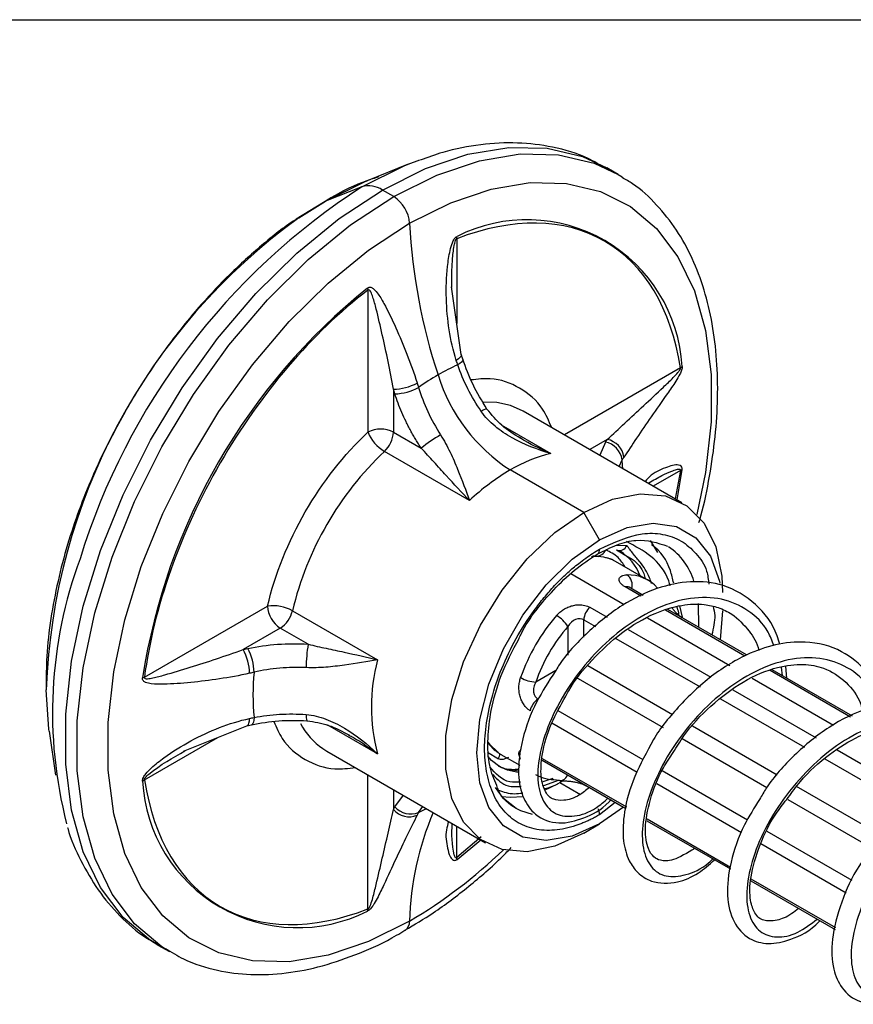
# Model space of a CAD drawing. Header units: millimetres. Extents: x 25 to 1092, y 25 to 838.
# Tile 49 of 81: x 297 to 335, y 794 to 838. Entities that reach past the tile are written whole.
import ezdxf

# ---------------------------------------------------------------- set-up
doc = ezdxf.new("R2010")
doc.units = ezdxf.units.MM
doc.header["$LTSCALE"] = 4
doc.linetypes.add('SLD-Solid', pattern=[0])
doc.layers.add('TEXT', color=140, linetype='SLD-Solid', lineweight=25)

msp = doc.modelspace()

# ---------------------------------------------------------------- linework, layer by layer
for p, q in [((314.8, 831.763), (312.967, 831.025)), ((314.8, 831.763), (315.308, 831.956)), ((324.153, 831.303), (323.643, 831.598)), ((324.153, 831.303), (324.329, 831.198)), ((312.735, 830.75), (311.106, 830.112)), ((314.154, 830.313), (313.644, 830.607)), ((311.017, 830.051), (309.807, 829.303)), ((309.92, 829.362), (311.106, 830.112)), ((316.965, 828.438), (316.965, 824.655)), ((313.005, 826.152), (313.005, 819.815)), ((317.163, 823.274), (316.731, 826.294)), ((317.226, 823.076), (317.163, 823.274)), ((326.93, 822.684), (321.756, 819.697)), ((314.137, 821.728), (314.137, 819.815)), ((314.201, 821.524), (314.137, 821.728)), ((326.997, 816.672), (319.926, 820.754)), ((314.137, 819.815), (315.378, 819.098)), ((318.947, 820.141), (321.158, 818.864)), ((323.664, 819.492), (322.887, 819.044)), ((323.584, 819.372), (323.334, 818.786)), ((323.584, 819.372), (323.664, 819.492)), ((317.53, 816.77), (313.737, 818.959)), ((324.201, 818.286), (324.333, 818.586)), ((322.622, 816.239), (319.344, 818.131)), ((326.93, 818.111), (325.716, 817.411)), ((326.93, 818.111), (326.692, 816.847)), ((326.778, 816.798), (327.001, 818.144)), ((323.329, 815.014), (322.622, 816.239)), ((325.928, 814.452), (325.594, 814.982)), ((324.073, 814.571), (324.569, 814.276)), ((324.076, 814.776), (324.534, 814.764)), ((323.278, 814.263), (323.021, 814.303)), ((325.475, 813.22), (323.925, 814.115)), ((322.044, 813.51), (324.428, 812.134)), ((325.185, 812.502), (324.468, 812.916)), ((325.269, 812.542), (324.64, 812.905)), ((303.041, 808.893), (308.529, 812.062)), ((322.897, 812.009), (323.666, 811.565)), ((329.874, 809.884), (326.366, 811.909)), ((327.028, 811.569), (326.896, 812.069)), ((327.725, 812.182), (327.728, 811.122)), ((309.636, 811.856), (313.429, 809.666)), ((322.622, 811.452), (323.14, 811.153)), ((322.622, 810.683), (322.622, 811.452)), ((325.461, 811.537), (329.127, 809.421)), ((329.8, 809.838), (326.265, 811.878)), ((328.809, 811.849), (328.705, 810.558)), ((309.095, 811.082), (307.438, 810.125)), ((310.337, 810.365), (309.095, 811.082)), ((321.915, 811.161), (321.915, 809.875)), ((324.597, 811.027), (328.284, 808.899)), ((324.055, 810.625), (327.802, 808.461)), ((307.438, 810.125), (307.647, 810.171)), ((326.575, 807.22), (322.799, 809.4)), ((331.478, 808.957), (331.429, 809.347)), ((331.671, 808.846), (331.622, 809.37)), ((321.37, 809.188), (320.479, 808.673)), ((322.268, 808.89), (326.156, 806.646)), ((330.122, 808.847), (333.751, 806.752)), ((334.509, 807.119), (330.927, 809.187)), ((334.593, 807.16), (331.016, 809.224)), ((329.262, 808.334), (332.975, 806.191)), ((328.721, 807.931), (332.457, 805.774)), ((325.274, 805.206), (321.481, 807.395)), ((304.781, 805.596), (307.612, 806.732)), ((307.612, 806.732), (307.815, 806.776)), ((313.429, 805.477), (311.217, 806.753)), ((325.001, 804.647), (321.194, 806.846)), ((331.246, 804.524), (327.466, 806.706)), ((298.802, 806.488), (299.079, 804.531)), ((303.041, 804.321), (306.318, 806.213)), ((327.002, 806.158), (330.779, 803.977)), ((310.998, 805.709), (311.176, 805.598)), ((311.176, 805.598), (318.247, 801.516)), ((318.326, 805.56), (318.816, 805.251)), ((318.926, 805.454), (319.766, 804.969)), ((333.906, 805.653), (337.599, 803.521)), ((320.766, 805.189), (324.498, 803.035)), ((320.771, 805.275), (324.518, 803.112)), ((333.361, 805.252), (337.109, 803.089)), ((313.005, 798.566), (313.005, 804.542)), ((329.911, 802.529), (326.116, 804.719)), ((321.235, 804.38), (320.797, 804.224)), ((320.839, 804.073), (321.534, 804.321)), ((320.868, 803.853), (321.462, 804.138)), ((321.559, 804.282), (321.714, 804.279)), ((321.561, 804.194), (322.468, 803.671)), ((322.726, 804.058), (322.716, 804.064)), ((322.726, 804.058), (324.498, 803.035)), ((329.656, 801.96), (325.879, 804.141)), ((335.884, 801.846), (332.108, 804.026)), ((314.137, 803.889), (314.137, 802.991)), ((314.201, 803.12), (314.585, 803.63)), ((314.137, 802.991), (314.201, 803.12)), ((315.256, 802.865), (315.451, 803.13)), ((324.015, 803.313), (323.329, 802.766)), ((331.717, 803.436), (335.467, 801.271)), ((324.395, 803.094), (323.329, 802.357)), ((316.965, 800.852), (316.965, 802.256)), ((322.622, 801.949), (323.329, 802.357)), ((325.431, 802.496), (329.154, 800.347)), ((325.431, 802.496), (329.153, 800.347)), ((325.445, 802.577), (329.162, 800.431)), ((334.583, 799.831), (330.792, 802.02)), ((318.051, 801.785), (316.965, 800.852)), ((316.972, 800.774), (318.029, 801.642)), ((334.313, 799.272), (330.507, 801.469)), ((330.071, 799.818), (333.818, 797.655)), ((330.071, 799.817), (333.818, 797.654)), ((330.073, 799.905), (333.837, 797.732)), ((303.645, 796.956), (304.154, 796.662)), ((304.154, 796.662), (303.978, 796.767))]:
    msp.add_line(p, q)
at = {"flags": 128}
for points in [[(313.644, 830.607), (315.57, 831.567), (317.459, 832.205), (319.278, 832.508), (320.992, 832.472), (322.569, 832.097), (323.643, 831.598)], [(314.154, 830.313), (316.079, 831.273), (317.969, 831.91), (319.788, 832.214), (321.502, 832.178), (323.078, 831.803), (324.153, 831.303)], [(312.735, 830.75), (314.616, 831.687), (314.8, 831.763)], [(311.106, 830.112), (312.877, 830.988), (312.967, 831.025)], [(314.86, 829.128), (316.694, 830.042), (318.494, 830.649), (320.226, 830.938), (321.858, 830.904), (323.36, 830.546), (324.703, 829.873), (325.863, 828.896), (326.818, 827.634), (327.551, 826.11), (328.047, 824.352), (328.297, 822.393), (328.297, 820.271), (328.047, 818.023), (327.665, 816.145)], [(303.645, 796.956), (303.308, 797.163), (302.09, 798.189), (301.087, 799.515), (300.318, 801.115), (299.798, 802.961), (299.535, 805.017), (299.535, 807.246), (299.798, 809.606), (300.318, 812.053), (301.087, 814.541), (302.09, 817.025), (303.308, 819.457), (304.719, 821.792), (306.296, 823.988), (308.01, 826.003), (309.828, 827.799), (311.718, 829.344), (313.644, 830.607)], [(303.978, 796.767), (303.818, 796.869), (302.6, 797.895), (301.597, 799.221), (300.828, 800.821), (300.307, 802.667), (300.044, 804.723), (300.044, 806.952), (300.307, 809.312), (300.828, 811.759), (301.597, 814.247), (302.6, 816.73), (303.818, 819.163), (305.229, 821.498), (306.805, 823.694), (308.519, 825.709), (310.338, 827.505), (312.228, 829.05), (314.154, 830.313)], [(314.86, 798.022), (313.026, 797.108), (311.226, 796.501), (309.494, 796.212), (307.862, 796.246), (306.36, 796.603), (305.016, 797.276), (303.856, 798.253), (302.901, 799.516), (302.169, 801.04), (301.673, 802.798), (301.423, 804.756), (301.423, 806.879), (301.673, 809.126), (302.169, 811.457), (302.901, 813.827), (303.856, 816.192), (305.016, 818.508), (306.36, 820.733), (307.862, 822.824), (309.494, 824.743), (311.226, 826.453), (313.026, 827.924), (314.86, 829.128)], [(317.163, 823.274), (317.166, 823.246), (317.148, 823.195), (317.104, 823.138), (317.033, 823.077), (316.94, 823.014)], [(317.226, 823.075), (317.229, 823.048), (317.211, 822.998), (317.167, 822.941), (317.096, 822.881), (317.003, 822.819)], [(319.926, 820.754), (319.926, 820.754), (319.361, 821.005), (318.74, 821.139), (318.147, 821.16)], [(324.363, 818.192), (324.353, 818.346), (324.333, 818.586)], [(322.622, 816.239), (323.908, 816.825), (325.139, 817.074), (326.259, 816.973), (327.22, 816.529), (327.98, 815.759), (328.506, 814.699), (328.775, 813.393), (328.809, 812.666)], [(322.622, 801.949), (321.336, 801.363), (320.105, 801.114), (318.985, 801.214), (318.024, 801.659), (317.264, 802.428), (316.738, 803.489), (316.469, 804.795), (316.469, 806.288), (316.738, 807.905), (317.264, 809.573), (318.024, 811.22), (318.985, 812.775), (320.105, 814.168), (321.336, 815.34), (322.622, 816.239)], [(323.329, 815.014), (324.548, 815.559), (325.707, 815.76), (326.746, 815.606), (327.614, 815.105), (328.266, 814.282), (328.672, 813.178), (328.691, 813.086)], [(323.329, 802.357), (322.11, 801.812), (320.951, 801.611), (319.912, 801.766), (319.045, 802.267), (318.392, 803.09), (317.986, 804.193), (317.849, 805.522), (317.986, 807.009), (318.392, 808.581), (319.045, 810.158), (319.912, 811.661), (320.951, 813.014), (322.11, 814.151), (323.329, 815.014)], [(323.223, 814.375), (323.225, 814.377), (323.229, 814.379)], [(298.802, 806.488), (298.788, 806.585), (298.663, 808.338)], [(307.612, 806.732), (307.637, 806.743), (307.673, 806.784), (307.7, 806.851), (307.718, 806.942), (307.726, 807.054)], [(307.927, 807.097), (307.919, 806.986), (307.902, 806.895), (307.875, 806.828), (307.84, 806.787), (307.816, 806.776)], [(318.348, 806), (318.415, 805.906), (318.805, 805.531)], [(318.882, 804.902), (318.516, 805.179), (318.355, 805.355)], [(318.812, 804.944), (319.084, 804.83), (319.716, 804.726)], [(319.703, 804.652), (319.225, 804.748), (318.882, 804.902)], [(319.601, 803.044), (319.047, 803.491), (318.693, 803.984)], [(318.969, 803.582), (319.343, 803.545), (319.921, 803.583)], [(320.343, 802.772), (319.81, 802.937), (319.601, 803.044)]]:
    msp.add_lwpolyline(points, dxfattribs=at)
for centre, radius, start, end in [((313.04, 829.725), 1.069, 55.5963, 106.5598), ((329.148, 805.261), 30.316, 122.7792, 162.8998), ((313.317, 829.012), 1.547, 4.3, 57.2761), ((325.785, 807.342), 27.14, 125.7722, 177.8977), ((340.38, 830.423), 25.553, 182.9056, 198.3754), ((320.095, 822.367), 6.916, 3.1465, 116.8428), ((316.092, 828.553), 0.881, 352.5249, 359.0318), ((330.327, 804.645), 27.693, 128.7678, 171.2322), ((312.209, 826.026), 0.807, 9.0368, 15.2078), ((321.208, 813.599), 10.133, 114.513, 120.0728), ((326.467, 823.287), 0.76, 307.4576, 314.6356), ((314.114, 823.963), 2.235, 270.5856, 298.9285), ((322.08, 812.088), 11.878, 120.0617, 125.0625), ((323.552, 824.66), 7.768, 197.1652, 237.1999), ((314.146, 823.817), 2.294, 271.381, 298.9494), ((318.346, 820.39), 0.459, 94.8312, 130.008), ((313.571, 818.723), 1.23, 62.6097, 117.3903), ((314.636, 820.469), 1.757, 201.8617, 239.2165), ((312.885, 819.879), 1.253, 312.8179, 357.0746), ((319.807, 813.639), 7.029, 120.5101, 129.0513), ((323.413, 818.459), 0.929, 7.8697, 79.3413), ((323.483, 818.575), 0.935, 7.7038, 78.8652), ((323.704, 808.469), 14.47, 133.5347, 166.4653), ((322.657, 812.545), 6.495, 103.3452, 120.6719), ((324.455, 809.43), 10.091, 120.4315, 133.3358), ((326.713, 818.678), 0.607, 290.918, 298.3805), ((323.172, 814.75), 0.464, 268.6491, 337.0804), ((323.077, 814.581), 0.253, 307.0336, 5.503), ((324.213, 814.883), 0.342, 245.9848, 339.6022), ((324.854, 812.387), 2.787, 16.3981, 56.217), ((318.721, 807.317), 19.776, 159.7074, 194.5075), ((323.138, 812.157), 2.114, 79.6984, 94.7582), ((323.089, 812.654), 2.184, 20.4074, 58.1904), ((324.598, 811.709), 1.746, 41.6616, 91.6761), ((324.221, 812.999), 0.56, 343.2297, 54.3562), ((324.543, 812.722), 0.207, 62.0793, 110.9809), ((308.778, 810.322), 1.758, 60.7881, 98.1322), ((309.757, 812.118), 1.229, 182.6055, 237.3945), ((323.404, 811.412), 0.783, 130.3659, 177.0682), ((308.414, 812.134), 1.253, 302.9246, 347.1828), ((327.822, 806.092), 8.484, 139.1583, 160.8417), ((320.618, 810.29), 1.563, 33.8788, 59.7745), ((305.491, 809.028), 2.235, 1.0679, 29.4197), ((305.634, 809.073), 2.293, 1.0469, 28.6244), ((317.282, 809.259), 7.033, 170.9519, 179.488), ((321.317, 807.571), 8.161, 165.1273, 194.8727), ((302.752, 809.647), 0.807, 284.7884, 290.9589), ((318.865, 808.106), 10.985, 174.7316, 185.2684), ((320.585, 810.233), 1.563, 240.2305, 266.1141), ((321.006, 807.258), 0.783, 122.9312, 169.6347), ((310.782, 807.16), 0.537, 172.609, 202.5784), ((312.847, 808.382), 3.249, 208.5385, 235.3301), ((318.972, 805.821), 0.335, 221.4025, 239.9675), ((318.279, 805.528), 0.604, 332.714, 357.0052), ((321.37, 806.147), 1.822, 240.6072, 271.0793), ((321.562, 804.641), 0.353, 243.4116, 342.6837), ((302.505, 805.02), 0.881, 300.9666, 307.4736), ((309.864, 804.644), 6.916, 183.1465, 296.8428), ((314.906, 803.725), 0.929, 220.6603, 292.1258), ((314.841, 803.606), 0.935, 221.1365, 292.2916), ((327.894, 797.724), 13.038, 156.7813, 178.691), ((311.255, 811.665), 9.667, 294.4506, 296.801), ((322.638, 802.746), 0.692, 1.6697, 24.3839), ((303.34, 817.496), 22.626, 300.606, 313.9308), ((316.366, 800.757), 0.607, 1.6151, 9.0777), ((312.252, 798.665), 0.76, 345.363, 352.5408), ((314.374, 797.999), 0.486, 306.4007, 2.6776)]:
    msp.add_arc(centre, radius, start, end)
for points, knots in [([(323.596, 831.582), (323.339, 831.734), (322.608, 832.168), (321.277, 832.549), (319.669, 832.752), (318.025, 832.66), (316.572, 832.394), (315.671, 832.061), (315.337, 831.938)], [0, 0, 0, 0, 0.110049, 0.312517, 0.500891, 0.692395, 0.886097, 1, 1, 1, 1]), ([(313.467, 831.189), (313.298, 831.136), (312.589, 830.911), (311.766, 830.521), (311.126, 830.12), (311.017, 830.051)], [0, 0, 0, 0, 0.2059104, 0.8640856, 1, 1, 1, 1]), ([(327.756, 815.783), (327.786, 815.886), (327.987, 816.581), (328.242, 817.867), (328.502, 819.629), (328.609, 821.365), (328.569, 823.05), (328.369, 824.661), (328.007, 826.177), (327.477, 827.581), (326.775, 828.858), (325.882, 829.972), (325.059, 830.756), (324.486, 831.071), (324.327, 831.159)], [0, 0, 0, 0, 0.015296, 0.103603, 0.194058, 0.286026, 0.379122, 0.473149, 0.568021, 0.663822, 0.760821, 0.859574, 0.961103, 1, 1, 1, 1]), ([(309.807, 829.303), (309.795, 829.295), (309.268, 828.97), (308.271, 828.157), (306.869, 826.906), (305.631, 825.592), (304.603, 824.357), (303.699, 823.142), (302.93, 822.003), (302.456, 821.203), (302.249, 820.855)], [0, 0, 0, 0, 0.004126, 0.181317, 0.353226, 0.5136, 0.653783, 0.766397, 0.898225, 1, 1, 1, 1]), ([(326.93, 822.684), (326.516, 825.324), (325.333, 827.299), (321.76, 829.363), (319.458, 829.4), (316.965, 828.438)], [0, 0, 0, 0, 0.5, 0.5, 1, 1, 1, 1]), ([(316.94, 823.014), (316.798, 823.459), (316.696, 823.915), (316.553, 824.837), (316.512, 825.304), (316.486, 826.248), (316.499, 826.723), (316.576, 827.434), (316.61, 827.672), (316.691, 828.027), (316.723, 828.146), (316.791, 828.318), (316.818, 828.375), (316.885, 828.477), (316.926, 828.52), (316.972, 828.538)], [0, 0, 0, 0, 0.25, 0.25, 0.5, 0.5, 0.75, 0.75, 0.875, 0.875, 0.9375, 0.9375, 0.96875, 0.96875, 1, 1, 1, 1]), ([(316.74, 826.267), (316.739, 826.566), (316.738, 827.077), (316.783, 827.701), (316.836, 828.097), (316.875, 828.295), (316.916, 828.388), (316.932, 828.414), (316.946, 828.429), (316.957, 828.436), (316.962, 828.438), (316.965, 828.438)], [0, 0, 0, 0, 0.412695, 0.706577, 0.853472, 0.952011, 0.967463, 0.979896, 0.990218, 0.99507, 1, 1, 1, 1]), ([(313.005, 826.152), (310.512, 824.236), (308.211, 821.541), (304.637, 815.351), (303.454, 812.011), (303.041, 808.893)], [0, 0, 0, 0, 0.5, 0.5, 1, 1, 1, 1]), ([(312.987, 826.237), (313.033, 826.273), (313.082, 826.281), (313.166, 826.265), (313.203, 826.244), (313.305, 826.168), (313.362, 826.1), (313.525, 825.884), (313.619, 825.722), (313.897, 825.216), (314.072, 824.849), (314.415, 824.092), (314.582, 823.699), (314.903, 822.88), (315.057, 822.455), (315.195, 822.007)], [0, 0, 0, 0, 0.03125, 0.03125, 0.0625, 0.0625, 0.125, 0.125, 0.25, 0.25, 0.5, 0.5, 0.75, 0.75, 1, 1, 1, 1]), ([(314.137, 821.728), (314.064, 822.151), (313.983, 822.562), (313.817, 823.371), (313.731, 823.768), (313.555, 824.55), (313.466, 824.937), (313.324, 825.488), (313.276, 825.668), (313.194, 825.919), (313.165, 826), (313.113, 826.1), (313.095, 826.131), (313.053, 826.169), (313.028, 826.175), (313.005, 826.152)], [0, 0, 0, 0, 0.25, 0.25, 0.5, 0.5, 0.75, 0.75, 0.875, 0.875, 0.9375, 0.9375, 0.96875, 0.96875, 1, 1, 1, 1]), ([(318.307, 820.847), (318.087, 821.205), (317.644, 821.922), (317.365, 822.691), (317.226, 823.076)], [0, 0, 0, 0, 0.498681, 1, 1, 1, 1]), ([(318.051, 820.741), (317.827, 821.067), (317.628, 821.404), (317.277, 822.099), (317.124, 822.46), (317.003, 822.819)], [0, 0, 0, 0, 0.5, 0.5, 1, 1, 1, 1]), ([(323.664, 819.492), (323.92, 819.725), (324.184, 819.97), (324.726, 820.474), (325.005, 820.735), (325.578, 821.269), (325.874, 821.543), (326.317, 821.962), (326.465, 822.103), (326.681, 822.323), (326.753, 822.398), (326.848, 822.512), (326.878, 822.551), (326.924, 822.626), (326.937, 822.662), (326.93, 822.684)], [0, 0, 0, 0, 0.25, 0.25, 0.5, 0.5, 0.75, 0.75, 0.875, 0.875, 0.9375, 0.9375, 0.96875, 0.96875, 1, 1, 1, 1]), ([(327.001, 822.747), (327.009, 822.698), (326.998, 822.635), (326.959, 822.515), (326.932, 822.457), (326.85, 822.292), (326.788, 822.19), (326.601, 821.895), (326.474, 821.712), (326.099, 821.175), (325.855, 820.832), (325.397, 820.172), (325.181, 819.854), (324.775, 819.249), (324.586, 818.962), (324.409, 818.701)], [0, 0, 0, 0, 0.03125, 0.03125, 0.0625, 0.0625, 0.125, 0.125, 0.25, 0.25, 0.5, 0.5, 0.75, 0.75, 1, 1, 1, 1]), ([(321.191, 820.023), (321.067, 820.312), (320.738, 821.08), (319.794, 821.832), (318.693, 822.269), (317.888, 822.175), (317.602, 822.142)], [0, 0, 0, 0, 0.190236, 0.507452, 0.824668, 1, 1, 1, 1]), ([(315.256, 821.81), (315.367, 821.445), (315.505, 821.086), (315.833, 820.378), (316.026, 820.027), (316.238, 819.695)], [0, 0, 0, 0, 0.5, 0.5, 1, 1, 1, 1]), ([(315.378, 819.098), (315.337, 819.161), (315.253, 819.289), (315.133, 819.483), (315.018, 819.68), (314.907, 819.88), (314.8, 820.082), (314.665, 820.353), (314.509, 820.695), (314.341, 821.109), (314.248, 821.386), (314.201, 821.524)], [0, 0, 0, 0, 0.083757, 0.167289, 0.250723, 0.334189, 0.417816, 0.501732, 0.667922, 0.833676, 1, 1, 1, 1]), ([(302.249, 820.855), (301.861, 820.148), (301.316, 819.152), (300.634, 817.637), (300.111, 816.334), (299.592, 814.778), (299.164, 813.158), (298.852, 811.492), (298.668, 809.9), (298.666, 808.899), (298.665, 808.436)], [0, 0, 0, 0, 0.1744055, 0.245342, 0.3625017, 0.483247, 0.6118837, 0.7451213, 0.8817436, 1, 1, 1, 1]), ([(321.158, 818.864), (320.55, 819.035), (319.964, 819.263), (319.158, 819.716), (318.899, 819.888), (318.431, 820.277), (318.221, 820.493), (318.051, 820.741)], [0, 0, 0, 0, 0.5, 0.5, 0.75, 0.75, 1, 1, 1, 1]), ([(319.81, 819.534), (319.515, 819.714), (318.946, 820.061), (318.515, 820.592), (318.307, 820.847)], [0, 0, 0, 0, 0.518116, 1, 1, 1, 1]), ([(316.238, 819.695), (316.401, 819.442), (316.537, 819.184), (316.786, 818.668), (316.897, 818.411), (317.201, 817.668), (317.371, 817.2), (317.53, 816.77)], [0, 0, 0, 0, 0.25, 0.25, 0.5, 0.5, 1, 1, 1, 1]), ([(321.158, 818.864), (320.762, 819.035), (320.293, 819.238), (319.855, 819.516), (319.787, 819.56)], [0, 0, 0, 0, 0.844602, 1, 1, 1, 1]), ([(317.53, 816.77), (317.187, 817.122), (316.841, 817.495), (316.308, 818.084), (316.125, 818.287), (315.757, 818.694), (315.572, 818.897), (315.378, 819.098)], [0, 0, 0, 0, 0.5, 0.5, 0.75, 0.75, 1, 1, 1, 1]), ([(327.001, 818.144), (327.003, 818.166), (327.006, 818.211), (326.981, 818.284), (326.79, 818.408), (326.284, 818.235), (325.733, 818.038), (325.442, 817.721), (325.351, 817.622)], [0, 0, 0, 0, 0.021276, 0.044184, 0.101658, 0.406411, 0.814214, 1, 1, 1, 1]), ([(325.523, 817.559), (325.716, 817.671), (326.05, 817.865), (326.47, 818.056), (326.736, 818.149), (326.865, 818.178), (326.915, 818.16), (326.927, 818.149), (326.932, 818.135), (326.932, 818.122), (326.93, 818.115), (326.93, 818.111)], [0, 0, 0, 0, 0.406493, 0.703479, 0.851925, 0.951505, 0.967119, 0.979684, 0.990115, 0.995018, 1, 1, 1, 1]), ([(323.225, 814.377), (323.524, 814.53), (324.12, 814.835), (325.242, 815.108), (325.908, 814.884), (326.35, 814.736)], [0, 0, 0, 0, 0.25286, 0.503735, 1, 1, 1, 1]), ([(323.329, 814.606), (323.974, 814.899), (324.966, 815.35), (326.159, 815.3), (326.984, 815.014), (327.631, 814.433), (328.098, 813.811), (328.173, 813.245), (328.199, 813.048)], [0, 0, 0, 0, 0.288663, 0.444055, 0.602745, 0.761435, 0.916827, 1, 1, 1, 1]), ([(323.329, 802.766), (323.266, 802.73), (323.141, 802.66), (322.954, 802.564), (322.767, 802.476), (322.581, 802.396), (322.294, 802.285), (321.91, 802.168), (321.433, 802.08), (320.967, 802.056), (320.364, 802.115), (319.678, 802.362), (319.012, 802.924), (318.536, 803.711), (318.262, 804.655), (318.174, 805.71), (318.262, 806.865), (318.536, 808.127), (319.012, 809.463), (319.678, 810.794), (320.364, 811.833), (320.967, 812.587), (321.432, 813.101), (321.91, 813.565), (322.335, 813.926), (322.705, 814.205), (323.016, 814.419), (323.225, 814.543), (323.329, 814.606)], [0, 0, 0, 0, 0.011674, 0.023326, 0.034972, 0.046628, 0.058309, 0.089194, 0.120101, 0.152274, 0.184469, 0.250118, 0.315768, 0.380053, 0.441772, 0.500003, 0.558234, 0.619953, 0.684238, 0.749887, 0.815537, 0.847709, 0.879904, 0.910789, 0.941696, 0.961138, 0.980548, 1, 1, 1, 1]), ([(324.468, 813.801), (324.37, 813.953), (324.144, 814.302), (323.796, 814.473), (323.6, 814.569)], [0, 0, 0, 0, 0.434385, 1, 1, 1, 1]), ([(326.477, 812.961), (326.455, 813.039), (326.291, 813.595), (325.655, 814.349), (324.898, 814.739), (324.519, 814.935)], [0, 0, 0, 0, 0.074686, 0.536648, 1, 1, 1, 1]), ([(325.644, 813.071), (325.615, 813.158), (325.492, 813.525), (325.204, 813.951), (324.829, 814.383), (324.632, 814.636), (324.534, 814.764)], [0, 0, 0, 0, 0.122072, 0.516631, 0.756313, 1, 1, 1, 1]), ([(326.628, 813.088), (326.584, 813.278), (326.428, 813.96), (326.043, 814.533), (325.657, 814.777), (325.645, 814.785)], [0, 0, 0, 0, 0.27091, 0.976693, 1, 1, 1, 1]), ([(319.739, 810.626), (319.772, 810.697), (320.15, 811.504), (321.039, 812.57), (322.212, 813.722), (322.881, 814.154), (323.225, 814.377)], [0, 0, 0, 0, 0.042676, 0.4871412, 0.7352876, 1, 1, 1, 1]), ([(323.881, 814.135), (323.868, 814.14), (323.842, 814.151), (323.794, 814.167), (323.737, 814.185), (323.672, 814.202), (323.598, 814.22), (323.544, 814.231), (323.516, 814.237)], [0, 0, 0, 0, 0.150981, 0.307699, 0.47059, 0.640047, 0.816414, 1, 1, 1, 1]), ([(323.95, 814.1), (323.937, 814.108), (323.914, 814.121), (323.891, 814.131), (323.881, 814.135)], [0, 0, 0, 0, 0.5713813, 1, 1, 1, 1]), ([(324.569, 814.276), (324.64, 814.237), (324.948, 814.066), (325.258, 813.702), (325.342, 813.362), (325.361, 813.286)], [0, 0, 0, 0, 0.187068, 0.819211, 1, 1, 1, 1]), ([(324.468, 812.916), (324.449, 812.928), (324.409, 812.951), (324.358, 812.989), (324.313, 813.027), (324.276, 813.066), (324.23, 813.125), (324.194, 813.202), (324.196, 813.289), (324.236, 813.361), (324.312, 813.414), (324.415, 813.447), (324.502, 813.452), (324.547, 813.454)], [0, 0, 0, 0, 0.050107, 0.099706, 0.149267, 0.199263, 0.250153, 0.373228, 0.499625, 0.622583, 0.749454, 0.873019, 1, 1, 1, 1]), ([(331.359, 810.351), (331.321, 810.484), (331.114, 811.199), (330.327, 812.232), (328.957, 813.054), (327.402, 813.224), (325.865, 812.906), (324.28, 812.138), (322.785, 810.934), (321.77, 809.862), (321.397, 809.233), (321.348, 809.151)], [0, 0, 0, 0, 0.0332069, 0.178811, 0.3282823, 0.4553467, 0.5792904, 0.7080931, 0.8446138, 0.9795435, 1, 1, 1, 1]), ([(331.09, 810.307), (331.011, 810.514), (330.76, 811.178), (329.966, 811.919), (328.791, 812.449), (327.396, 812.48), (325.912, 812.04), (324.439, 811.175), (323.086, 809.973), (321.953, 808.543), (321.118, 807.023), (320.63, 805.556), (320.519, 804.273), (320.772, 803.303), (321.347, 802.731), (322.181, 802.644), (323.008, 802.902), (323.528, 803.348), (323.699, 803.496)], [0, 0, 0, 0, 0.030376, 0.097248, 0.164041, 0.231108, 0.297955, 0.364762, 0.431836, 0.498662, 0.565487, 0.632561, 0.699368, 0.766215, 0.833282, 0.900075, 0.966947, 1, 1, 1, 1]), ([(321.404, 811.64), (321.428, 811.666), (321.475, 811.718), (321.553, 811.79), (321.635, 811.855), (321.752, 811.935), (321.91, 812.018), (322.115, 812.088), (322.326, 812.124), (322.513, 812.123), (322.667, 812.099), (322.791, 812.063), (322.862, 812.027), (322.897, 812.009)], [0, 0, 0, 0, 0.0639666, 0.1267376, 0.1886646, 0.2501134, 0.3768424, 0.4997217, 0.6261801, 0.7493672, 0.833814, 0.9166267, 1, 1, 1, 1]), ([(321.822, 808.045), (321.864, 808.127), (322.147, 808.684), (322.989, 809.704), (324.297, 810.93), (325.7, 811.759), (326.973, 812.144), (327.913, 812.174), (328.647, 812.009), (329.343, 811.678), (329.946, 811.037), (330.354, 810.442), (330.427, 810.08), (330.427, 810.077)], [0, 0, 0, 0, 0.022138, 0.149555, 0.282569, 0.420566, 0.530756, 0.63203, 0.702703, 0.782028, 0.903052, 0.999191, 1, 1, 1, 1]), ([(327.035, 811.522), (327.01, 811.537), (326.958, 811.57), (326.866, 811.643), (326.763, 811.739), (326.658, 811.851), (326.595, 811.93), (326.564, 811.969)], [0, 0, 0, 0, 0.1678805, 0.3534493, 0.5583982, 0.7862955, 1, 1, 1, 1]), ([(326.857, 811.654), (326.857, 811.691), (326.854, 811.834), (326.805, 811.947), (326.769, 812.031)], [0, 0, 0, 0, 0.266252, 1, 1, 1, 1]), ([(328.382, 812.046), (328.416, 811.917), (328.508, 811.559), (328.396, 811.083), (328.325, 810.777)], [0, 0, 0, 0, 0.358745, 1, 1, 1, 1]), ([(322.622, 811.452), (322.526, 811.507), (322.39, 811.519), (322.125, 811.42), (322.001, 811.309), (321.915, 811.161)], [0, 0, 0, 0, 0.5, 0.5, 1, 1, 1, 1]), ([(318.745, 804.065), (318.624, 804.345), (318.373, 804.926), (318.315, 806.107), (318.478, 807.477), (318.898, 809.016), (319.451, 810.076), (319.739, 810.626)], [0, 0, 0, 0, 0.18494, 0.384415, 0.56056, 0.771999, 1, 1, 1, 1]), ([(303.041, 808.893), (303.033, 808.862), (303.049, 808.844), (303.102, 808.827), (303.137, 808.826), (303.249, 808.831), (303.333, 808.846), (303.59, 808.9), (303.771, 808.948), (304.32, 809.101), (304.699, 809.217), (305.467, 809.456), (305.855, 809.581), (306.639, 809.841), (307.036, 809.978), (307.438, 810.125)], [0, 0, 0, 0, 0.03125, 0.03125, 0.0625, 0.0625, 0.125, 0.125, 0.25, 0.25, 0.5, 0.5, 0.75, 0.75, 1, 1, 1, 1]), ([(307.647, 810.171), (308.076, 810.264), (308.526, 810.327), (309.427, 810.392), (309.88, 810.394), (310.337, 810.365)], [0, 0, 0, 0, 0.5, 0.5, 1, 1, 1, 1]), ([(310.337, 810.365), (310.607, 810.298), (310.876, 810.239), (311.412, 810.124), (311.679, 810.067), (312.456, 809.9), (312.952, 809.787), (313.429, 809.666)], [0, 0, 0, 0, 0.25, 0.25, 0.5, 0.5, 1, 1, 1, 1]), ([(336.006, 807.639), (335.969, 807.786), (335.824, 808.371), (335.212, 809.233), (334.104, 810.169), (332.649, 810.538), (331.183, 810.39), (329.735, 809.887), (328.187, 808.929), (326.755, 807.519), (325.88, 806.445), (325.615, 805.903), (325.613, 805.9)], [0, 0, 0, 0, 0.034267, 0.136325, 0.257808, 0.399472, 0.50472, 0.605447, 0.740089, 0.873192, 0.999145, 1, 1, 1, 1]), ([(335.78, 807.595), (335.612, 807.943), (335.238, 808.719), (334.257, 809.462), (332.998, 809.825), (331.563, 809.696), (330.068, 809.109), (328.625, 808.119), (327.336, 806.827), (326.292, 805.353), (325.57, 803.833), (325.207, 802.413), (325.218, 801.223), (325.587, 800.378), (326.256, 799.952), (327.152, 800.04), (327.904, 800.348), (328.309, 800.739), (328.371, 800.799)], [0, 0, 0, 0, 0.054353, 0.121211, 0.187794, 0.254458, 0.321302, 0.387874, 0.454567, 0.52139, 0.587955, 0.65468, 0.721476, 0.788037, 0.854799, 0.92156, 0.988121, 1, 1, 1, 1]), ([(310.249, 809.322), (309.855, 809.34), (309.464, 809.331), (308.686, 809.262), (308.297, 809.201), (307.927, 809.115)], [0, 0, 0, 0, 0.5, 0.5, 1, 1, 1, 1]), ([(313.429, 809.666), (312.976, 809.589), (312.486, 809.502), (311.691, 809.394), (311.412, 809.361), (310.842, 809.319), (310.55, 809.308), (310.249, 809.322)], [0, 0, 0, 0, 0.5, 0.5, 0.75, 0.75, 1, 1, 1, 1]), ([(326.609, 805.541), (326.759, 805.79), (327.205, 806.531), (328.279, 807.669), (329.724, 808.763), (331.168, 809.372), (332.39, 809.515), (333.445, 809.318), (334.308, 808.742), (334.87, 808.024), (335.029, 807.488), (335.059, 807.386)], [0, 0, 0, 0, 0.068211, 0.20311, 0.34331, 0.486643, 0.59965, 0.702626, 0.844109, 0.970339, 1, 1, 1, 1]), ([(307.726, 809.069), (307.269, 808.965), (306.824, 808.886), (305.953, 808.754), (305.528, 808.703), (304.698, 808.621), (304.294, 808.589), (303.716, 808.577), (303.527, 808.578), (303.26, 808.611), (303.173, 808.627), (303.058, 808.678), (303.022, 808.699), (302.967, 808.764), (302.95, 808.809), (302.958, 808.867)], [0, 0, 0, 0, 0.25, 0.25, 0.5, 0.5, 0.75, 0.75, 0.875, 0.875, 0.9375, 0.9375, 0.96875, 0.96875, 1, 1, 1, 1]), ([(321.348, 809.151), (321.056, 808.704), (320.403, 807.703), (319.825, 806.086), (319.646, 804.608), (319.874, 803.505), (320.462, 802.662), (321.496, 802.282), (322.616, 802.583), (323.417, 802.983), (323.801, 803.392), (323.828, 803.421)], [0, 0, 0, 0, 0.109377, 0.244862, 0.386918, 0.504122, 0.608977, 0.739883, 0.866009, 0.990488, 1, 1, 1, 1]), ([(320.235, 807.399), (320.215, 807.411), (320.175, 807.436), (320.117, 807.482), (320.062, 807.534), (320.009, 807.593), (319.935, 807.689), (319.85, 807.834), (319.776, 808.034), (319.734, 808.247), (319.726, 808.461), (319.748, 808.674), (319.788, 808.808), (319.808, 808.876)], [0, 0, 0, 0, 0.050107, 0.099706, 0.149267, 0.199263, 0.250153, 0.373228, 0.499625, 0.622583, 0.749454, 0.873019, 1, 1, 1, 1]), ([(320.479, 808.673), (320.436, 808.6), (320.405, 808.521), (320.373, 808.368), (320.371, 808.292), (320.406, 808.084), (320.485, 807.971), (320.58, 807.915)], [0, 0, 0, 0, 0.25, 0.25, 0.5, 0.5, 1, 1, 1, 1]), ([(322.869, 803.975), (322.722, 803.855), (322.301, 803.51), (321.701, 803.37), (321.213, 803.437), (320.924, 803.688), (320.68, 804.411), (320.738, 805.48), (321.086, 806.743), (321.592, 807.639), (321.822, 808.045)], [0, 0, 0, 0, 0.066469, 0.190428, 0.311536, 0.466071, 0.597538, 0.729484, 0.87744, 1, 1, 1, 1]), ([(340.667, 804.983), (340.576, 805.239), (340.31, 805.988), (339.436, 807.033), (338.103, 807.717), (336.641, 807.826), (335.173, 807.534), (333.549, 806.747), (332.006, 805.477), (330.953, 804.32), (330.553, 803.617), (330.458, 803.45)], [0, 0, 0, 0, 0.064697, 0.189739, 0.341199, 0.44503, 0.555956, 0.696997, 0.831788, 0.959931, 1, 1, 1, 1]), ([(302.958, 804.264), (302.95, 804.313), (302.968, 804.373), (303.023, 804.483), (303.06, 804.535), (303.177, 804.68), (303.264, 804.768), (303.533, 805.016), (303.72, 805.163), (304.297, 805.584), (304.702, 805.834), (305.53, 806.281), (305.954, 806.479), (306.823, 806.816), (307.268, 806.955), (307.726, 807.054)], [0, 0, 0, 0, 0.03125, 0.03125, 0.0625, 0.0625, 0.125, 0.125, 0.25, 0.25, 0.5, 0.5, 0.75, 0.75, 1, 1, 1, 1]), ([(307.927, 807.097), (308.298, 807.172), (308.678, 807.219), (309.456, 807.264), (309.856, 807.26), (310.249, 807.229)], [0, 0, 0, 0, 0.5, 0.5, 1, 1, 1, 1]), ([(310.249, 807.229), (310.55, 807.205), (310.842, 807.132), (311.412, 806.921), (311.691, 806.783), (312.486, 806.311), (312.976, 805.917), (313.429, 805.477)], [0, 0, 0, 0, 0.25, 0.25, 0.5, 0.5, 1, 1, 1, 1]), ([(340.433, 804.932), (340.413, 804.998), (340.251, 805.544), (339.607, 806.263), (338.527, 806.957), (337.185, 807.147), (335.722, 806.862), (334.231, 806.132), (332.827, 805.03), (331.612, 803.661), (330.668, 802.157), (330.062, 800.656), (329.826, 799.296), (329.958, 798.211), (330.433, 797.498), (331.191, 797.243), (332.091, 797.418), (332.735, 797.893), (333.028, 798.11)], [0, 0, 0, 0, 0.0092399, 0.0758569, 0.1426736, 0.2094903, 0.2761073, 0.3429585, 0.4097391, 0.4763597, 0.5432386, 0.6099866, 0.6766145, 0.7435141, 0.810233, 0.8768719, 0.9437853, 1, 1, 1, 1]), ([(307.815, 806.776), (308.216, 806.847), (309.02, 806.99), (309.863, 806.966), (310.286, 806.954)], [0, 0, 0, 0, 0.497963, 1, 1, 1, 1]), ([(308.811, 806.918), (308.926, 806.653), (309.247, 805.908), (310.176, 805.173), (311.299, 804.731), (312.13, 804.83), (312.441, 804.868)], [0, 0, 0, 0, 0.175439, 0.492528, 0.809618, 1, 1, 1, 1]), ([(310.286, 806.954), (310.611, 806.902), (311.285, 806.793), (311.871, 806.474), (312.174, 806.309)], [0, 0, 0, 0, 0.481884, 1, 1, 1, 1]), ([(331.731, 803.53), (331.906, 803.773), (332.425, 804.494), (333.53, 805.473), (334.816, 806.283), (336.071, 806.73), (337.301, 806.837), (338.41, 806.492), (339.267, 805.767), (339.584, 805.01), (339.722, 804.681)], [0, 0, 0, 0, 0.072679, 0.215969, 0.349469, 0.459761, 0.587673, 0.742474, 0.888143, 1, 1, 1, 1]), ([(312.14, 806.316), (312.212, 806.279), (312.672, 806.038), (313.082, 805.734), (313.429, 805.477)], [0, 0, 0, 0, 0.155681, 1, 1, 1, 1]), ([(318.366, 805.972), (318.446, 805.854), (318.562, 805.685), (318.738, 805.596), (318.793, 805.569)], [0, 0, 0, 0, 0.690363, 1, 1, 1, 1]), ([(325.613, 805.9), (325.321, 805.354), (324.733, 804.257), (324.374, 802.774), (324.347, 801.6), (324.579, 800.759), (325.014, 800.139), (325.74, 799.684), (326.716, 799.699), (327.661, 800.055), (328.212, 800.544), (328.448, 800.754)], [0, 0, 0, 0, 0.137691, 0.276735, 0.388816, 0.495131, 0.572285, 0.663726, 0.803569, 0.915623, 1, 1, 1, 1]), ([(303.041, 804.321), (303.04, 804.324), (303.038, 804.331), (303.04, 804.344), (303.044, 804.359), (303.055, 804.381), (303.114, 804.466), (303.694, 804.967), (304.303, 805.307), (304.848, 805.61)], [0, 0, 0, 0, 0.006144, 0.012253, 0.018771, 0.026068, 0.043942, 0.144675, 1, 1, 1, 1]), ([(318.805, 805.531), (318.826, 805.517), (318.866, 805.49), (318.917, 805.46), (318.94, 805.446)], [0, 0, 0, 0, 0.544576, 1, 1, 1, 1]), ([(319.808, 805.247), (319.774, 805.323), (319.706, 805.476), (319.746, 805.619), (319.824, 805.656), (319.848, 805.668)], [0, 0, 0, 0, 0.408189, 0.815398, 1, 1, 1, 1]), ([(327.567, 801.263), (327.231, 801.058), (326.613, 800.681), (326.023, 800.708), (325.744, 800.854), (325.455, 801.24), (325.306, 802.11), (325.532, 803.386), (325.985, 804.61), (326.456, 805.313), (326.609, 805.541)], [0, 0, 0, 0, 0.152327, 0.280681, 0.388327, 0.496186, 0.638805, 0.789329, 0.931663, 1, 1, 1, 1]), ([(319.794, 804.217), (319.635, 804.209), (319.054, 804.181), (318.693, 804.601), (318.431, 804.906)], [0, 0, 0, 0, 0.274452, 1, 1, 1, 1]), ([(319.744, 804.781), (319.625, 804.775), (319.294, 804.758), (318.945, 804.841), (318.756, 804.996), (318.708, 805.037)], [0, 0, 0, 0, 0.292483, 0.818029, 1, 1, 1, 1]), ([(318.573, 804.555), (318.773, 804.337), (319.102, 803.978), (319.627, 804.019), (319.833, 804.035)], [0, 0, 0, 0, 0.607392, 1, 1, 1, 1]), ([(303.041, 804.321), (303.454, 801.68), (304.637, 799.706), (308.211, 797.642), (310.512, 797.604), (313.005, 798.566)], [0, 0, 0, 0, 0.5, 0.5, 1, 1, 1, 1]), ([(319.601, 803.044), (319.295, 803.244), (318.935, 803.479), (318.77, 803.989), (318.745, 804.065)], [0, 0, 0, 0, 0.850504, 1, 1, 1, 1]), ([(320.881, 803.927), (321.012, 803.963), (321.281, 804.036), (321.551, 804.197), (321.689, 804.279)], [0, 0, 0, 0, 0.488298, 1, 1, 1, 1]), ([(321.714, 804.279), (321.716, 804.279), (321.767, 804.278), (321.889, 804.269), (322.068, 804.25), (322.244, 804.221), (322.402, 804.185), (322.536, 804.144), (322.645, 804.101), (322.7, 804.071), (322.726, 804.058)], [0, 0, 0, 0, 0.005306, 0.192185, 0.363247, 0.517742, 0.65743, 0.783271, 0.897075, 1, 1, 1, 1]), ([(345.064, 802.223), (344.983, 802.438), (344.729, 803.11), (343.932, 803.858), (342.757, 804.386), (341.361, 804.417), (339.877, 803.978), (338.405, 803.113), (337.051, 801.911), (335.918, 800.481), (335.083, 798.961), (334.595, 797.493), (334.485, 796.211), (334.738, 795.24), (335.312, 794.669), (336.146, 794.582), (336.974, 794.84), (337.493, 795.286), (337.665, 795.434)], [0, 0, 0, 0, 0.031438, 0.098237, 0.164956, 0.23195, 0.298724, 0.365458, 0.432459, 0.499211, 0.565963, 0.632964, 0.699697, 0.766471, 0.833465, 0.900184, 0.966983, 1, 1, 1, 1]), ([(318.819, 803.855), (319.05, 803.779), (319.391, 803.668), (319.775, 803.716), (319.898, 803.731)], [0, 0, 0, 0, 0.67855, 1, 1, 1, 1]), ([(330.458, 803.45), (330.218, 803.071), (329.624, 802.135), (329.12, 800.629), (328.956, 799.137), (329.226, 797.976), (329.919, 797.2), (330.878, 796.945), (331.908, 797.196), (332.718, 797.58), (333.134, 798.031), (333.145, 798.043)], [0, 0, 0, 0, 0.094608, 0.233989, 0.372538, 0.506305, 0.628982, 0.733124, 0.850765, 0.996182, 1, 1, 1, 1]), ([(332.193, 798.592), (332.094, 798.509), (331.747, 798.216), (331.137, 798.013), (330.581, 798.025), (330.267, 798.266), (330.006, 798.95), (330.016, 799.994), (330.418, 801.373), (331.023, 802.639), (331.56, 803.314), (331.731, 803.53)], [0, 0, 0, 0, 0.040596, 0.143248, 0.276955, 0.425471, 0.529333, 0.658572, 0.802049, 0.936784, 1, 1, 1, 1]), ([(315.195, 802.741), (315.057, 802.458), (314.903, 802.15), (314.582, 801.496), (314.414, 801.149), (314.07, 800.419), (313.896, 800.037), (313.617, 799.442), (313.521, 799.24), (313.359, 798.931), (313.302, 798.827), (313.201, 798.674), (313.164, 798.623), (313.081, 798.531), (313.033, 798.491), (312.987, 798.473)], [0, 0, 0, 0, 0.25, 0.25, 0.5, 0.5, 0.75, 0.75, 0.875, 0.875, 0.9375, 0.9375, 0.96875, 0.96875, 1, 1, 1, 1]), ([(313.005, 798.566), (313.028, 798.571), (313.052, 798.6), (313.094, 798.675), (313.112, 798.72), (313.163, 798.859), (313.192, 798.957), (313.274, 799.253), (313.323, 799.453), (313.465, 800.048), (313.554, 800.441), (313.731, 801.207), (313.817, 801.58), (313.983, 802.303), (314.064, 802.653), (314.137, 802.991)], [0, 0, 0, 0, 0.03125, 0.03125, 0.0625, 0.0625, 0.125, 0.125, 0.25, 0.25, 0.5, 0.5, 0.75, 0.75, 1, 1, 1, 1]), ([(316.6, 802.467), (316.56, 802.339), (316.432, 801.93), (316.515, 801.402), (316.628, 800.957), (316.742, 800.77), (316.84, 800.722), (316.917, 800.737), (316.954, 800.762), (316.972, 800.774)], [0, 0, 0, 0, 0.185402, 0.591739, 0.795003, 0.897194, 0.955425, 0.978556, 1, 1, 1, 1]), ([(316.965, 800.852), (316.962, 800.849), (316.955, 800.843), (316.944, 800.838), (316.934, 800.836), (316.92, 800.838), (316.876, 800.87), (316.733, 801.354), (316.743, 801.9), (316.753, 802.388)], [0, 0, 0, 0, 0.006188, 0.01234, 0.018904, 0.026252, 0.044252, 0.145697, 1, 1, 1, 1]), ([(299.62, 802.183), (299.621, 802.179), (299.758, 801.653), (300.196, 800.709), (300.952, 799.378), (301.933, 798.231), (302.852, 797.408), (303.495, 797.074), (303.692, 796.972)], [0, 0, 0, 0, 0.001638, 0.222571, 0.445038, 0.669815, 0.899006, 1, 1, 1, 1]), ([(314.653, 797.621), (315.073, 797.868), (316.032, 798.431), (317.49, 799.551), (318.653, 800.539), (319.261, 801.17), (319.385, 801.298)], [0, 0, 0, 0, 0.259032, 0.590963, 0.916531, 1, 1, 1, 1]), ([(335.327, 801.079), (335.182, 800.887), (334.647, 800.179), (334.047, 798.813), (333.633, 797.2), (333.689, 795.933), (334.096, 794.963), (334.933, 794.312), (336.052, 794.321), (337.011, 794.693), (337.567, 795.199), (337.763, 795.377)], [0, 0, 0, 0, 0.048823, 0.180212, 0.320736, 0.454812, 0.557432, 0.679218, 0.810297, 0.933281, 1, 1, 1, 1]), ([(303.98, 796.806), (304.244, 796.64), (304.955, 796.195), (306.242, 795.803), (307.778, 795.599), (309.352, 795.673), (310.975, 795.992), (312.624, 796.572), (313.857, 797.124), (314.529, 797.543), (314.653, 797.621)], [0, 0, 0, 0, 0.09257, 0.248173, 0.3916, 0.535779, 0.680163, 0.824204, 0.967513, 1, 1, 1, 1])]:
    msp.add_open_spline(points, degree=3, knots=knots)
for points in [[(317.003, 822.819), (316.982, 822.884), (316.961, 822.949), (316.94, 823.014)], [(315.195, 822.007), (315.215, 821.941), (315.236, 821.876), (315.256, 821.81)], [(308.529, 812.062), (309.186, 814.915), (310.863, 817.82), (313.005, 819.815)], [(324.409, 818.701), (324.384, 818.662), (324.358, 818.624), (324.333, 818.586)], [(321.915, 811.161), (321.292, 810.444), (320.788, 809.571), (320.479, 808.673)], [(307.927, 809.115), (307.86, 809.1), (307.793, 809.085), (307.726, 809.069)], [(307.726, 807.054), (307.793, 807.069), (307.86, 807.083), (307.927, 807.097)], [(319.271, 805.322), (319.104, 805.226), (318.943, 805.201), (318.816, 805.251)], [(315.256, 802.865), (315.236, 802.824), (315.215, 802.782), (315.195, 802.741)]]:
    msp.add_open_spline(points, degree=3)
at = {"layer": 'TEXT'}
msp.add_line((25.4, 838.2), (1092.2, 838.2), dxfattribs=at)

doc.saveas('drawing.dxf')
